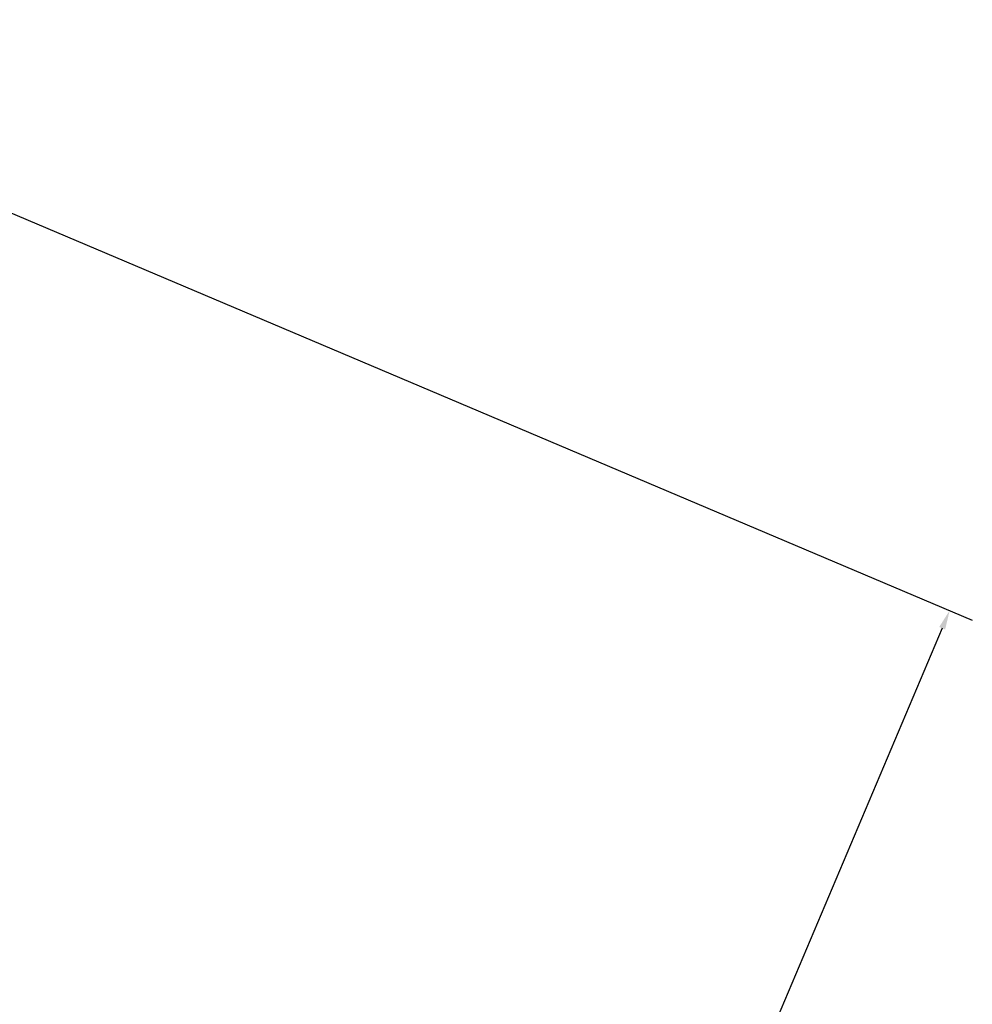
# Model space of a CAD drawing. Header units: inches. Extents: x 0.8 to 72.9, y -5.1 to 48.7.
# Tile 32 of 237: x 23.3 to 28.2, y 18.5 to 23.6. Entities that reach past the tile are written whole.
import ezdxf

# ---------------------------------------------------------------- set-up
doc = ezdxf.new("R2010")
doc.units = ezdxf.units.IN
doc.header["$MEASUREMENT"] = 0
doc.layers.add('Dimensions(ROSSANSI)', color=7, linetype='Continuous', lineweight=25)
doc.styles.add('DEFAULT-ROSSANSI', font='arial.ttf')
doc.dimstyles.new('DEFAULT-ROSSANSI', dxfattribs={"dimtxt": 1, "dimasz": 0.098425, "dimexe": 0.125, "dimexo": 0.0625, "dimgap": 0.031496, "dimtad": 0, "dimtih": 1, "dimtoh": 1, "dimrnd": 1e-08, "dimzin": 0, "dimdsep": 46, "dimtxsty": 'DEFAULT-ROSSANSI', "dimcen": 0.09, "dimdle": 0.393701, "dimclrd": 7, "dimclre": 7, "dimclrt": 179, "dimadec": 0, "dimazin": 0, "dimtfac": 1, "dimtofl": 0, "dimtmove": 0, "dimatfit": 3, "dimfxl": 1, "dimtolj": 1, "dimtzin": 0, "dimlwd": 25, "dimlwe": 25, "dimarcsym": 0})

# ---------------------------------------------------------------- blocks, each defined once
blk = doc.blocks.new('*D9')
at = {"layer": 'Defpoints', "color": 0}
for p in [(20.9572, 23.5647), (16.7247, 7.3336), (21.5914, 5.2728)]:
    blk.add_point(p, dxfattribs=at)
at = {"layer": 'Dimensions(ROSSANSI)', "color": 7, "lineweight": 25}
for p, q in [((21.0148, 23.5403), (28.1781, 20.5071)), ((28.0246, 20.4652), (24.0396, 11.0543)), ((21.6298, 5.3634), (23.4702, 9.7096)), ((16.7823, 7.3092), (21.7065, 5.2241))]:
    blk.add_line(p, q, dxfattribs=at)
at = {"layer": 'Dimensions(ROSSANSI)', "color": 7}
for points in [[(28.0095, 20.4716), (28.0397, 20.4588), (28.063, 20.5558)], [(21.6147, 5.3698), (21.6449, 5.357), (21.5914, 5.2728)]]:
    blk.add_solid(points, dxfattribs=at)
at = {"layer": 'Dimensions(ROSSANSI)', "color": 179, "lineweight": 25, "insert": (19.7982, 11.0228), "char_height": 1, "attachment_point": 1, "style": 'DEFAULT-ROSSANSI'}
blk.add_mtext('\\A1;16.60 [421.6]', dxfattribs=at)

msp = doc.modelspace()

# ---------------------------------------------------------------- dimensions: what is measured, and where the dimension line sits
at = {"layer": 'Dimensions(ROSSANSI)', "color": 7, "lineweight": 25}
dim = msp.add_linear_dim(base=(21.5914, 5.2728), p1=(20.9572, 23.5647), p2=(16.7247, 7.3336), angle=67.05, dimstyle='DEFAULT-ROSSANSI', override={"dimdec": 2, "dimtp": 0, "dimtm": 0, "dimtdec": 2, "dimatfit": 1}, dxfattribs=at)
dim.commit()
dim.dimension.update_dxf_attribs({"geometry": '*D9', "text_midpoint": (23.7549, 10.3819), "dimtype": 160})

doc.saveas('drawing.dxf')
